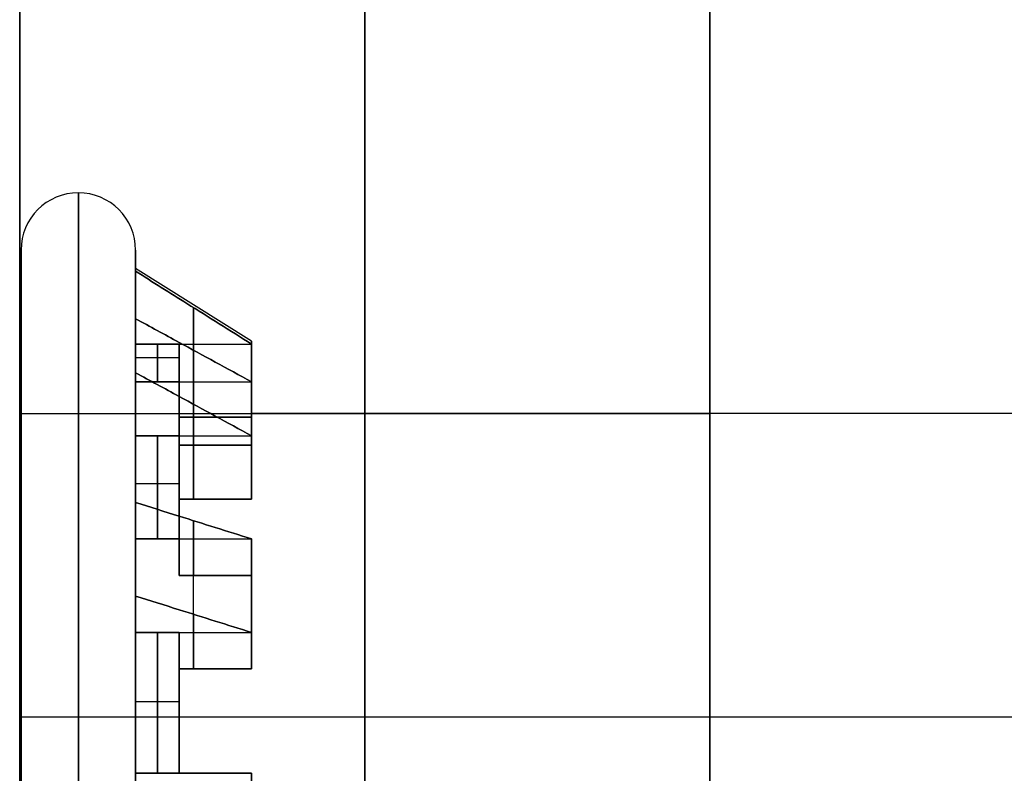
# Model space of a CAD drawing. Header units: millimetres. Extents: x -398 to 387, y -563 to 552.
# Tile 186 of 256: x -385.5 to -381.93, y -432.25 to -429.52. Entities that reach past the tile are written whole.
import ezdxf

# ---------------------------------------------------------------- set-up
doc = ezdxf.new("R2010")
doc.units = ezdxf.units.MM
doc.layers.add('Livello 01', color=7, linetype='Continuous')

# ---------------------------------------------------------------- blocks, each defined once
blk = doc.blocks.new('VTA2.9X13STIN0')
at = {"layer": 'Livello 01', "color": 254, "true_color": 0xcad1ee, "extrusion": (0, -1, 0)}
blk.add_arc((0, 0), 3.1005, 180, 0, dxfattribs=at)
blk = doc.blocks.new('MCP191A04_01')
at = {"layer": 'Livello 01', "color": 254, "true_color": 0xcad1ee}
for p, q in [((-69.2, 125, 1.25), (69.2, 125, 1.25)), ((37.8042, 21.4872, 1.87), (37.8042, 21.8836, 1.87)), ((37.426, 21.3858, 1.87), (37.2278, 21.7291, 1.87)), ((37.8042, 21.7513, 1.9225), (37.8042, 21.7513, 1.66)), ((37.549, 21.4306, 1.9225), (37.549, 21.7038, 1.9225)), ((38.1958, 21.6303, 1.66), (37.8042, 21.6303, 1.66)), ((37.2939, 21.6146, 1.9225), (37.2939, 21.6146, 1.66)), ((37.1903, 21.2627, 1.66), (37.1903, 21.5655, 1.66)), ((37.8042, 21.5687, 1.9225), (37.3204, 21.5687, 1.9225)), ((36.8886, 21.5334, 1.87), (37.0869, 21.19, 1.87)), ((36.9548, 21.4188, 1.9225), (36.9548, 21.4188, 1.66)), ((37.4164, 21.4024, 1.66), (36.9642, 21.4024, 1.66)), ((37.034, 21.2816, 1.9225), (36.6029, 21.0327, 1.9225)), ((36.9114, 21.0319, 1.9225), (36.7753, 21.2675, 1.9225)), ((36.81, 20.9131, 1.87), (36.4666, 21.1114, 1.87)), ((36.5812, 21.0452, 1.9225), (36.5812, 21.0452, 1.66)), ((36.5976, 20.5836, 1.66), (36.5976, 21.0358, 1.66)), ((36.7373, 20.8097, 1.66), (36.4345, 20.8097, 1.66)), ((36.2709, 20.7722, 1.87), (36.6142, 20.574, 1.87)), ((36.3854, 20.7061, 1.9225), (36.3854, 20.7061, 1.66)), ((36.5303, 20.6225, 1.9225), (36.2839, 20.1958, 1.9225)), ((36.5496, 20.3827, 1.9225), (36.3153, 20.518, 1.9225)), ((36.5128, 20.1958, 1.87), (36.1164, 20.1958, 1.87)), ((36.2487, 20.1958, 1.9225), (36.2487, 20.1958, 1.66)), ((36.3697, 19.8042, 1.66), (36.3697, 20.1958, 1.66)), ((35.9125, 20, 2.4949), (35.9075, 20, 2.4949)), ((35.975, 20, 2.08), (35.9075, 20, 2.08)), ((35.9125, 20, 2.5), (40.0875, 20, 2.5)), ((36.2375, 20, 1.66), (35.975, 20, 2.08)), ((36.5, 20, 1.66), (36.2375, 20, 1.66)), ((36.1164, 19.8042, 1.87), (36.5128, 19.8042, 1.87)), ((36.2487, 19.8042, 1.9225), (36.2487, 19.8042, 1.66)), ((36.4313, 19.8042, 1.9225), (36.4313, 19.3204, 1.9225)), ((36.5694, 19.549, 1.9225), (36.2962, 19.549, 1.9225)), ((36.6142, 19.426, 1.87), (36.2709, 19.2278, 1.87)), ((36.5976, 18.9642, 1.66), (36.5976, 19.4164, 1.66)), ((36.3854, 19.2939, 1.9225), (36.3854, 19.2939, 1.66)), ((36.7373, 19.1903, 1.66), (36.4345, 19.1903, 1.66)), ((36.4666, 18.8886, 1.87), (36.81, 19.0869, 1.87)), ((36.7184, 19.034, 1.9225), (36.9673, 18.6029, 1.9225)), ((36.5812, 18.9548, 1.9225), (36.5812, 18.9548, 1.66)), ((36.9681, 18.9114, 1.9225), (36.7325, 18.7753, 1.9225)), ((37.0869, 18.81, 1.87), (36.8886, 18.4666, 1.87)), ((37.1903, 18.4345, 1.66), (37.1903, 18.7373, 1.66)), ((37.4164, 18.5976, 1.66), (36.9642, 18.5976, 1.66)), ((37.2278, 18.2709, 1.87), (37.426, 18.6142, 1.87)), ((36.9548, 18.5812, 1.9225), (36.9548, 18.5812, 1.66)), ((37.3775, 18.5303, 1.9225), (37.8042, 18.2839, 1.9225)), ((37.6173, 18.5496, 1.9225), (37.482, 18.3153, 1.9225)), ((37.8042, 18.5128, 1.87), (37.8042, 18.1164, 1.87)), ((37.2939, 18.3854, 1.9225), (37.2939, 18.3854, 1.66)), ((38.1958, 18.3697, 1.66), (37.8042, 18.3697, 1.66)), ((37.8042, 18.2487, 1.9225), (37.8042, 18.2487, 1.66)), ((79.2, 0, 2.5), (-79.2, 0, 2.5)), ((79.2, 0), (-79.2, 0)), ((37.8042, -33.5128, 1.87), (37.8042, -33.1164, 1.87)), ((37.426, -33.6142, 1.87), (37.2278, -33.2709, 1.87)), ((37.8042, -33.2487, 1.9225), (37.8042, -33.2487, 1.66)), ((37.549, -33.5694, 1.9225), (37.549, -33.2962, 1.9225)), ((37.2939, -33.3854, 1.9225), (37.2939, -33.3854, 1.66)), ((38.1958, -33.3697, 1.66), (37.8042, -33.3697, 1.66)), ((37.1903, -33.7373, 1.66), (37.1903, -33.4345, 1.66)), ((37.8042, -33.4313, 1.9225), (37.3204, -33.4313, 1.9225)), ((36.8886, -33.4666, 1.87), (37.0869, -33.81, 1.87)), ((36.9548, -33.5812, 1.9225), (36.9548, -33.5812, 1.66)), ((37.4164, -33.5976, 1.66), (36.9642, -33.5976, 1.66)), ((37.034, -33.7184, 1.9225), (36.6029, -33.9673, 1.9225)), ((36.9114, -33.9681, 1.9225), (36.7753, -33.7325, 1.9225)), ((36.81, -34.0869, 1.87), (36.4666, -33.8886, 1.87)), ((36.5812, -33.9548, 1.9225), (36.5812, -33.9548, 1.66)), ((36.5976, -34.4164, 1.66), (36.5976, -33.9642, 1.66)), ((36.7373, -34.1903, 1.66), (36.4345, -34.1903, 1.66)), ((36.2709, -34.2278, 1.87), (36.6142, -34.426, 1.87)), ((36.3854, -34.2939, 1.9225), (36.3854, -34.2939, 1.66)), ((36.5303, -34.3775, 1.9225), (36.2839, -34.8042, 1.9225)), ((36.5496, -34.6173, 1.9225), (36.3153, -34.482, 1.9225)), ((36.5128, -34.8042, 1.87), (36.1164, -34.8042, 1.87)), ((36.2487, -34.8042, 1.9225), (36.2487, -34.8042, 1.66)), ((36.3697, -35.1958, 1.66), (36.3697, -34.8042, 1.66)), ((35.9125, -35, 2.4949), (35.9075, -35, 2.4949)), ((35.975, -35, 2.08), (35.9075, -35, 2.08)), ((35.9125, -35, 2.5), (40.0875, -35, 2.5)), ((36.2375, -35, 1.66), (35.975, -35, 2.08)), ((36.5, -35, 1.66), (36.2375, -35, 1.66)), ((36.1164, -35.1958, 1.87), (36.5128, -35.1958, 1.87)), ((36.2487, -35.1958, 1.9225), (36.2487, -35.1958, 1.66)), ((36.4313, -35.1958, 1.9225), (36.4313, -35.6796, 1.9225)), ((36.5694, -35.451, 1.9225), (36.2962, -35.451, 1.9225)), ((36.6142, -35.574, 1.87), (36.2709, -35.7722, 1.87)), ((36.5976, -36.0358, 1.66), (36.5976, -35.5836, 1.66)), ((36.3854, -35.7061, 1.9225), (36.3854, -35.7061, 1.66)), ((36.7373, -35.8097, 1.66), (36.4345, -35.8097, 1.66)), ((36.4666, -36.1114, 1.87), (36.81, -35.9131, 1.87)), ((36.7184, -35.966, 1.9225), (36.9673, -36.3971, 1.9225)), ((36.5812, -36.0452, 1.9225), (36.5812, -36.0452, 1.66)), ((36.9681, -36.0886, 1.9225), (36.7325, -36.2247, 1.9225)), ((37.0869, -36.19, 1.87), (36.8886, -36.5334, 1.87)), ((37.1903, -36.5655, 1.66), (37.1903, -36.2627, 1.66)), ((37.2278, -36.7291, 1.87), (37.426, -36.3858, 1.87)), ((36.9548, -36.4188, 1.9225), (36.9548, -36.4188, 1.66)), ((37.4164, -36.4024, 1.66), (36.9642, -36.4024, 1.66)), ((37.6173, -36.4504, 1.9225), (37.482, -36.6847, 1.9225)), ((37.3775, -36.4697, 1.9225), (37.8042, -36.7161, 1.9225)), ((37.8042, -36.4872, 1.87), (37.8042, -36.8836, 1.87)), ((37.2939, -36.6146, 1.9225), (37.2939, -36.6146, 1.66)), ((38.1958, -36.6303, 1.66), (37.8042, -36.6303, 1.66)), ((37.8042, -36.7513, 1.9225), (37.8042, -36.7513, 1.66)), ((-69.2, -125, 1.25), (69.2, -125, 1.25))]:
    blk.add_line(p, q, dxfattribs=at)
for centre, radius, start, end in [((38, 20, 2.2875), 2.3, 0, 180), ((38, 20, 2.08), 2.0925, 0, 180), ((38, 20, 2.4949), 2.0875, 0, 180), ((38, 20, 2.4975), 2.0875, 0, 180), ((38, 20, 2.08), 2.025, 114.4516, 125.5484), ((38, 20, 1.66), 1.7625, 83.6221, 96.3779), ((38, 20, 1.87), 1.8937, 114.0659, 125.9341), ((38, 20, 2.08), 1.7625, 96.3779, 113.6221), ((38, 20, 2.5), 1.5, 0, 180), ((38, 20), 1.5, 0, 180), ((38, 20, 2.08), 1.7625, 126.3779, 143.6221), ((38, 20, 1.87), 1.8937, 144.0659, 155.9341), ((38, 20, 1.66), 1.7625, 143.6221, 156.3779), ((38, 20, 2.08), 1.7625, 156.3779, 173.6221), ((38, 20, 1.66), 1.7625, 173.6221, 186.3779), ((38, 20, 2.2875), 2.3, 180, 0), ((38, 20, 2.08), 2.0925, 180, 0), ((38, 20, 2.4949), 2.0875, 180, 0), ((38, 20, 2.5), 2.0875, 180, 0), ((38, 20, 2.4975), 2.0875, 180, 0), ((38, 20), 1.5, 180, 0), ((38, 20, 1.66), 1.5, 180, 187.5), ((38, 20, 2.08), 1.7625, 186.3779, 203.6221), ((38, 20, 1.66), 1.5, 202.5, 217.5), ((38, 20, 1.66), 1.7625, 203.6221, 216.3779), ((38, 20, 2.08), 1.7625, 216.3779, 233.6221), ((38, 20, 1.66), 1.5, 232.5, 247.5), ((38, 20, 1.66), 1.7625, 233.6221, 246.3779), ((38, 20, 1.66), 1.5, 262.5, 277.5), ((38, 20, 2.08), 1.7625, 246.3779, 263.6221), ((38, 20, 1.66), 1.7625, 263.6221, 276.3779), ((38, -35, 2.2875), 2.3, 0, 180), ((38, -35, 2.08), 2.0925, 0, 180), ((38, -35, 2.4949), 2.0875, 0, 180), ((38, -35, 2.4975), 2.0875, 0, 180), ((38, -35, 2.08), 2.025, 114.4516, 125.5484), ((38, -35, 1.66), 1.7625, 83.6221, 96.3779), ((38, -35, 1.87), 1.8937, 114.0659, 125.9341), ((38, -35, 2.08), 1.7625, 96.3779, 113.6221), ((38, -35, 2.5), 1.5, 0, 180), ((38, -35), 1.5, 0, 180), ((38, -35, 2.08), 1.7625, 126.3779, 143.6221), ((38, -35, 1.87), 1.8937, 144.0659, 155.9341), ((38, -35, 1.66), 1.7625, 143.6221, 156.3779), ((38, -35, 2.08), 1.7625, 156.3779, 173.6221), ((38, -35, 1.66), 1.7625, 173.6221, 186.3779), ((38, -35, 2.2875), 2.3, 180, 0), ((38, -35, 2.08), 2.0925, 180, 0), ((38, -35, 2.4949), 2.0875, 180, 0), ((38, -35, 2.5), 2.0875, 180, 0), ((38, -35, 2.4975), 2.0875, 180, 0), ((38, -35), 1.5, 180, 0), ((38, -35, 1.66), 1.5, 180, 187.5), ((38, -35, 2.08), 1.7625, 186.3779, 203.6221), ((38, -35, 1.66), 1.5, 202.5, 217.5), ((38, -35, 1.66), 1.7625, 203.6221, 216.3779), ((38, -35, 2.08), 1.7625, 216.3779, 233.6221), ((38, -35, 1.66), 1.5, 232.5, 247.5), ((38, -35, 1.66), 1.7625, 233.6221, 246.3779), ((38, -35, 1.66), 1.5, 262.5, 277.5), ((38, -35, 2.08), 1.7625, 246.3779, 263.6221), ((38, -35, 1.66), 1.7625, 263.6221, 276.3779), ((31.5, -76.25), 12, 0, 180), ((31.5, -76.25, 2.5), 12, 0, 180), ((31.5, -76.25, 1.25), 12, 0, 180), ((31.5, -76.25), 12, 180, 0), ((31.5, -76.25, 1.25), 12, 180, 0)]:
    blk.add_arc(centre, radius, start, end, dxfattribs=at)
at = {"layer": 'Livello 01', "color": 254, "true_color": 0xcad1ee, "extrusion": (0, 0, -1)}
for centre, radius, start, end in [((-38, 20, -2.4949), 2.0925, 0, 180), ((-38, 20, -2.5), 2.0875, 0, 180), ((-38, 20, -2.08), 2.025, 84.4516, 95.5484), ((-38, 20, -1.9225), 1.7625, 66.3779, 83.6221), ((-38, 20, -1.66), 1.7625, 53.6221, 66.3779), ((-38, 20, -1.25), 1.5, 0, 180), ((-38, 20, -1.9225), 1.5, 67.5, 82.5), ((-38, 20, -1.66), 1.5, 82.5, 97.5), ((-38, 20, -1.9225), 1.7625, 36.3779, 53.6221), ((-38, 20, -1.66), 1.5, 52.5, 67.5), ((-38, 20, -1.9225), 1.5, 37.5, 52.5), ((-38, 20, -2.08), 2.025, 24.4516, 35.5484), ((-38, 20, -1.66), 1.5, 22.5, 37.5), ((-38, 20, -1.9225), 1.7625, 6.3779, 23.6221), ((-38, 20, -1.9225), 1.5, 7.5, 22.5), ((-38, 20, -2.08), 2.025, 354.4516, 5.5484), ((-38, 20, -1.66), 1.5, 0, 7.5), ((-38, 20, -2.4949), 2.0925, 180, 0), ((-38, 20, -2.5), 1.5, 180, 0), ((-38, 20, -1.25), 1.5, 180, 0), ((-38, 20, -1.9225), 1.7625, 336.3779, 353.6221), ((-38, 20, -1.9225), 1.5, 337.5, 352.5), ((-38, 20, -2.08), 2.025, 324.4516, 335.5484), ((-38, 20, -1.9225), 1.5, 307.5, 322.5), ((-38, 20, -1.9225), 1.7625, 306.3779, 323.6221), ((-38, 20, -1.9225), 1.5, 277.5, 292.5), ((-38, 20, -1.9225), 1.7625, 276.3779, 293.6221), ((-38, 20, -2.08), 2.025, 294.4516, 305.5484), ((-38, 20, -2.08), 2.025, 264.4516, 275.5484), ((-38, -35, -2.4949), 2.0925, 0, 180), ((-38, -35, -2.5), 2.0875, 0, 180), ((-38, -35, -2.08), 2.025, 84.4516, 95.5484), ((-38, -35, -1.9225), 1.7625, 66.3779, 83.6221), ((-38, -35, -1.66), 1.7625, 53.6221, 66.3779), ((-38, -35, -1.66), 1.5, 82.5, 97.5), ((-38, -35, -1.25), 1.5, 0, 180), ((-38, -35, -1.9225), 1.5, 67.5, 82.5), ((-38, -35, -1.9225), 1.7625, 36.3779, 53.6221), ((-38, -35, -1.66), 1.5, 52.5, 67.5), ((-38, -35, -1.9225), 1.5, 37.5, 52.5), ((-38, -35, -2.08), 2.025, 24.4516, 35.5484), ((-38, -35, -1.66), 1.5, 22.5, 37.5), ((-38, -35, -1.9225), 1.7625, 6.3779, 23.6221), ((-38, -35, -1.9225), 1.5, 7.5, 22.5), ((-38, -35, -2.08), 2.025, 354.4516, 5.5484), ((-38, -35, -1.66), 1.5, 0, 7.5), ((-38, -35, -2.4949), 2.0925, 180, 0), ((-38, -35, -2.5), 1.5, 180, 0), ((-38, -35, -1.25), 1.5, 180, 0), ((-38, -35, -1.9225), 1.7625, 336.3779, 353.6221), ((-38, -35, -1.9225), 1.5, 337.5, 352.5), ((-38, -35, -2.08), 2.025, 324.4516, 335.5484), ((-38, -35, -1.9225), 1.5, 307.5, 322.5), ((-38, -35, -1.9225), 1.7625, 306.3779, 323.6221), ((-38, -35, -1.9225), 1.5, 277.5, 292.5), ((-38, -35, -1.9225), 1.7625, 276.3779, 293.6221), ((-38, -35, -2.08), 2.025, 294.4516, 305.5484), ((-38, -35, -2.08), 2.025, 264.4516, 275.5484), ((-31.5, -76.25, -2.5), 12, 180, 0)]:
    blk.add_arc(centre, radius, start, end, dxfattribs=at)
at = {"layer": 'Livello 01', "color": 254, "true_color": 0xcad1ee, "extrusion": (0, 1, 0)}
for centre, start, end in [((-35.9075, 2.2875, 20), 270, 0), ((-35.9075, 2.2875, 20), 0, 90), ((-35.9075, 2.2875, -35), 270, 0), ((-35.9075, 2.2875, -35), 0, 90)]:
    blk.add_arc(centre, 0.2075, start, end, dxfattribs=at)
at = {"layer": 'Livello 01', "color": 254, "true_color": 0xcad1ee}
for points in [[(-69.2, 125, 2.5), (69.2, 125, 2.5)], [(-69.2, 125), (69.2, 125)], [(37.8042, 22.0155, 2.08), (37.8042, 21.7516, 2.08)], [(37.2938, 21.6148, 2.08), (37.1618, 21.8434, 2.08)], [(37.8042, 21.4872, 1.66), (37.8042, 21.7516, 1.66)], [(37.8042, 21.7516, 1.9225), (37.8042, 21.4872, 1.9225)], [(37.8042, 21.7516, 2.08), (37.8042, 21.7516, 1.9225)], [(37.5438, 21.7024, 2.08), (37.5438, 21.7024, 1.9225)], [(36.8227, 21.6476, 2.08), (36.9546, 21.419, 2.08)], [(37.2938, 21.6148, 1.66), (37.426, 21.3858, 1.66)], [(37.2938, 21.6148, 1.9225), (37.2938, 21.6148, 2.08)], [(37.426, 21.3858, 1.9225), (37.2938, 21.6148, 1.9225)], [(37.8042, 21.4872, 1.9225), (37.8042, 21.4872, 1.66)], [(36.9546, 21.419, 1.9225), (37.0869, 21.19, 1.9225)], [(36.9546, 21.419, 2.08), (36.9546, 21.419, 1.9225)], [(37.0869, 21.19, 1.66), (36.9546, 21.419, 1.66)], [(37.426, 21.3858, 1.66), (37.426, 21.3858, 1.9225)], [(36.7537, 21.2463, 2.08), (36.7537, 21.2463, 1.9225)], [(37.0869, 21.19, 1.9225), (37.0869, 21.19, 1.66)], [(36.581, 21.0454, 2.08), (36.3524, 21.1773, 2.08)], [(36.581, 21.0454, 1.66), (36.81, 20.9131, 1.66)], [(36.581, 21.0454, 1.9225), (36.581, 21.0454, 2.08)], [(36.81, 20.9131, 1.9225), (36.581, 21.0454, 1.9225)], [(36.81, 20.9131, 1.66), (36.81, 20.9131, 1.9225)], [(36.1566, 20.8382, 2.08), (36.3852, 20.7062, 2.08)], [(36.3852, 20.7062, 1.9225), (36.6142, 20.574, 1.9225)], [(36.3852, 20.7062, 2.08), (36.3852, 20.7062, 1.9225)], [(36.6142, 20.574, 1.66), (36.3852, 20.7062, 1.66)], [(36.6142, 20.574, 1.9225), (36.6142, 20.574, 1.66)], [(36.2976, 20.4562, 2.08), (36.2976, 20.4562, 1.9225)], [(36.2484, 20.1958, 2.08), (35.9845, 20.1958, 2.08)], [(36.2484, 20.1958, 1.66), (36.5128, 20.1958, 1.66)], [(36.2484, 20.1958, 1.9225), (36.2484, 20.1958, 2.08)], [(36.5128, 20.1958, 1.9225), (36.2484, 20.1958, 1.9225)], [(36.5128, 20.1958, 1.66), (36.5128, 20.1958, 1.9225)], [(35.9125, 20, 2.4949), (35.9125, 20, 2.5)], [(36.5, 20, 2.5), (36.5, 20)], [(36.5, 20, -7.2195), (36.5, 20, 1.66)], [(35.9845, 19.8042, 2.08), (36.2484, 19.8042, 2.08)], [(36.5128, 19.8042, 1.66), (36.2484, 19.8042, 1.66)], [(36.2484, 19.8042, 1.9225), (36.5128, 19.8042, 1.9225)], [(36.2484, 19.8042, 2.08), (36.2484, 19.8042, 1.9225)], [(36.5128, 19.8042, 1.9225), (36.5128, 19.8042, 1.66)], [(36.2976, 19.5438, 2.08), (36.2976, 19.5438, 1.9225)], [(36.3852, 19.2938, 1.66), (36.6142, 19.426, 1.66)], [(36.6142, 19.426, 1.9225), (36.3852, 19.2938, 1.9225)], [(36.6142, 19.426, 1.66), (36.6142, 19.426, 1.9225)], [(36.3852, 19.2938, 2.08), (36.1566, 19.1618, 2.08)], [(36.3852, 19.2938, 1.9225), (36.3852, 19.2938, 2.08)], [(36.581, 18.9546, 1.9225), (36.81, 19.0869, 1.9225)], [(36.81, 19.0869, 1.66), (36.581, 18.9546, 1.66)], [(36.81, 19.0869, 1.9225), (36.81, 19.0869, 1.66)], [(36.3524, 18.8227, 2.08), (36.581, 18.9546, 2.08)], [(36.581, 18.9546, 2.08), (36.581, 18.9546, 1.9225)], [(36.9546, 18.581, 1.66), (37.0869, 18.81, 1.66)], [(37.0869, 18.81, 1.9225), (36.9546, 18.581, 1.9225)], [(37.0869, 18.81, 1.66), (37.0869, 18.81, 1.9225)], [(36.7537, 18.7537, 2.08), (36.7537, 18.7537, 1.9225)], [(37.2938, 18.3852, 1.9225), (37.426, 18.6142, 1.9225)], [(37.426, 18.6142, 1.66), (37.2938, 18.3852, 1.66)], [(37.426, 18.6142, 1.9225), (37.426, 18.6142, 1.66)], [(36.9546, 18.581, 2.08), (36.8227, 18.3524, 2.08)], [(36.9546, 18.581, 1.9225), (36.9546, 18.581, 2.08)], [(37.8042, 18.2484, 1.66), (37.8042, 18.5128, 1.66)], [(37.8042, 18.5128, 1.66), (37.8042, 18.5128, 1.9225)], [(37.8042, 18.5128, 1.9225), (37.8042, 18.2484, 1.9225)], [(37.1618, 18.1566, 2.08), (37.2938, 18.3852, 2.08)], [(37.2938, 18.3852, 2.08), (37.2938, 18.3852, 1.9225)], [(37.5438, 18.2976, 2.08), (37.5438, 18.2976, 1.9225)], [(37.8042, 18.2484, 2.08), (37.8042, 17.9845, 2.08)], [(37.8042, 18.2484, 1.9225), (37.8042, 18.2484, 2.08)], [(37.8042, -32.9845, 2.08), (37.8042, -33.2484, 2.08)], [(37.2938, -33.3852, 2.08), (37.1618, -33.1566, 2.08)], [(37.8042, -33.5128, 1.66), (37.8042, -33.2484, 1.66)], [(37.8042, -33.2484, 1.9225), (37.8042, -33.5128, 1.9225)], [(37.8042, -33.2484, 2.08), (37.8042, -33.2484, 1.9225)], [(37.5438, -33.2976, 2.08), (37.5438, -33.2976, 1.9225)], [(36.8227, -33.3524, 2.08), (36.9546, -33.581, 2.08)], [(37.2938, -33.3852, 1.66), (37.426, -33.6142, 1.66)], [(37.2938, -33.3852, 1.9225), (37.2938, -33.3852, 2.08)], [(37.426, -33.6142, 1.9225), (37.2938, -33.3852, 1.9225)], [(37.8042, -33.5128, 1.9225), (37.8042, -33.5128, 1.66)], [(36.9546, -33.581, 1.9225), (37.0869, -33.81, 1.9225)], [(36.9546, -33.581, 2.08), (36.9546, -33.581, 1.9225)], [(37.0869, -33.81, 1.66), (36.9546, -33.581, 1.66)], [(37.426, -33.6142, 1.66), (37.426, -33.6142, 1.9225)], [(36.7537, -33.7537, 2.08), (36.7537, -33.7537, 1.9225)], [(37.0869, -33.81, 1.9225), (37.0869, -33.81, 1.66)], [(36.581, -33.9546, 2.08), (36.3524, -33.8227, 2.08)], [(36.581, -33.9546, 1.66), (36.81, -34.0869, 1.66)], [(36.581, -33.9546, 1.9225), (36.581, -33.9546, 2.08)], [(36.81, -34.0869, 1.9225), (36.581, -33.9546, 1.9225)], [(36.81, -34.0869, 1.66), (36.81, -34.0869, 1.9225)], [(36.1566, -34.1618, 2.08), (36.3852, -34.2938, 2.08)], [(36.3852, -34.2938, 1.9225), (36.6142, -34.426, 1.9225)], [(36.3852, -34.2938, 2.08), (36.3852, -34.2938, 1.9225)], [(36.6142, -34.426, 1.66), (36.3852, -34.2938, 1.66)], [(36.6142, -34.426, 1.9225), (36.6142, -34.426, 1.66)], [(36.2976, -34.5438, 2.08), (36.2976, -34.5438, 1.9225)], [(36.2484, -34.8042, 2.08), (35.9845, -34.8042, 2.08)], [(36.2484, -34.8042, 1.66), (36.5128, -34.8042, 1.66)], [(36.2484, -34.8042, 1.9225), (36.2484, -34.8042, 2.08)], [(36.5128, -34.8042, 1.9225), (36.2484, -34.8042, 1.9225)], [(36.5128, -34.8042, 1.66), (36.5128, -34.8042, 1.9225)], [(35.9125, -35, 2.4949), (35.9125, -35, 2.5)], [(36.5, -35, 2.5), (36.5, -35)], [(36.5, -35, -7.2195), (36.5, -35, 1.66)], [(35.9845, -35.1958, 2.08), (36.2484, -35.1958, 2.08)], [(36.5128, -35.1958, 1.66), (36.2484, -35.1958, 1.66)], [(36.2484, -35.1958, 1.9225), (36.5128, -35.1958, 1.9225)], [(36.2484, -35.1958, 2.08), (36.2484, -35.1958, 1.9225)], [(36.5128, -35.1958, 1.9225), (36.5128, -35.1958, 1.66)], [(36.2976, -35.4562, 2.08), (36.2976, -35.4562, 1.9225)], [(36.3852, -35.7062, 1.66), (36.6142, -35.574, 1.66)], [(36.6142, -35.574, 1.9225), (36.3852, -35.7062, 1.9225)], [(36.6142, -35.574, 1.66), (36.6142, -35.574, 1.9225)], [(36.3852, -35.7062, 2.08), (36.1566, -35.8382, 2.08)], [(36.3852, -35.7062, 1.9225), (36.3852, -35.7062, 2.08)], [(36.581, -36.0454, 1.9225), (36.81, -35.9131, 1.9225)], [(36.81, -35.9131, 1.66), (36.581, -36.0454, 1.66)], [(36.81, -35.9131, 1.9225), (36.81, -35.9131, 1.66)], [(36.3524, -36.1773, 2.08), (36.581, -36.0454, 2.08)], [(36.581, -36.0454, 2.08), (36.581, -36.0454, 1.9225)], [(36.9546, -36.419, 1.66), (37.0869, -36.19, 1.66)], [(37.0869, -36.19, 1.9225), (36.9546, -36.419, 1.9225)], [(37.0869, -36.19, 1.66), (37.0869, -36.19, 1.9225)], [(36.7537, -36.2463, 2.08), (36.7537, -36.2463, 1.9225)], [(37.2938, -36.6148, 1.9225), (37.426, -36.3858, 1.9225)], [(37.426, -36.3858, 1.66), (37.2938, -36.6148, 1.66)], [(37.426, -36.3858, 1.9225), (37.426, -36.3858, 1.66)], [(36.9546, -36.419, 2.08), (36.8227, -36.6476, 2.08)], [(36.9546, -36.419, 1.9225), (36.9546, -36.419, 2.08)], [(37.8042, -36.7516, 1.66), (37.8042, -36.4872, 1.66)], [(37.8042, -36.4872, 1.66), (37.8042, -36.4872, 1.9225)], [(37.8042, -36.4872, 1.9225), (37.8042, -36.7516, 1.9225)], [(37.1618, -36.8434, 2.08), (37.2938, -36.6148, 2.08)], [(37.2938, -36.6148, 2.08), (37.2938, -36.6148, 1.9225)], [(37.5438, -36.7024, 2.08), (37.5438, -36.7024, 1.9225)], [(37.8042, -36.7516, 2.08), (37.8042, -37.0155, 2.08)], [(37.8042, -36.7516, 1.9225), (37.8042, -36.7516, 2.08)], [(69.2, -125, 2.5), (-69.2, -125, 2.5)], [(69.2, -125), (-69.2, -125)]]:
    blk.add_open_spline(points, degree=1, dxfattribs=at)
for points, knots in [([(37.8042, 21.7516, 1.66), (37.8042, 21.7555, 1.6662), (37.8042, 21.7594, 1.6725), (37.8042, 21.7634, 1.6787), (37.8042, 21.8475, 1.8125), (37.8042, 21.9315, 1.9462), (37.8042, 22.0155, 2.08)], [-0.4960387, -0.4960387, -0.4960387, -0.4960387, -0.4739037, -0.4739037, -0.4739037, 0, 0, 0, 0]), ([(37.1618, 21.8434, 2.08), (37.1783, 21.8149, 2.0276), (37.1947, 21.7863, 1.9751), (37.2112, 21.7578, 1.9227), (37.2387, 21.7102, 1.8351), (37.2662, 21.6625, 1.7476), (37.2938, 21.6148, 1.66)], [-0.4960387, -0.4960387, -0.4960387, -0.4960387, -0.3102847, -0.3102847, -0.3102847, 0, 0, 0, 0]), ([(36.9546, 21.419, 1.66), (36.9271, 21.4667, 1.7476), (36.8996, 21.5144, 1.8351), (36.8721, 21.562, 1.9227), (36.8556, 21.5906, 1.9751), (36.8391, 21.6191, 2.0276), (36.8227, 21.6476, 2.08)], [-0.4960387, -0.4960387, -0.4960387, -0.4960387, -0.185754, -0.185754, -0.185754, 0, 0, 0, 0]), ([(36.3524, 21.1773, 2.08), (36.3809, 21.1609, 2.0276), (36.4094, 21.1444, 1.9751), (36.438, 21.1279, 1.9227), (36.4856, 21.1004, 1.8351), (36.5333, 21.0729, 1.7476), (36.581, 21.0454, 1.66)], [-0.4960387, -0.4960387, -0.4960387, -0.4960387, -0.3102847, -0.3102847, -0.3102847, 0, 0, 0, 0]), ([(36.3852, 20.7062, 1.66), (36.3375, 20.7338, 1.7476), (36.2898, 20.7613, 1.8351), (36.2422, 20.7888, 1.9227), (36.2137, 20.8053, 1.9751), (36.1851, 20.8217, 2.0276), (36.1566, 20.8382, 2.08)], [-0.4960387, -0.4960387, -0.4960387, -0.4960387, -0.185754, -0.185754, -0.185754, 0, 0, 0, 0]), ([(35.9845, 20.1958, 2.08), (36.0234, 20.1958, 2.018), (36.0624, 20.1958, 1.956), (36.1013, 20.1958, 1.894), (36.1503, 20.1958, 1.816), (36.1994, 20.1958, 1.738), (36.2484, 20.1958, 1.66)], [-0.4960387, -0.4960387, -0.4960387, -0.4960387, -0.2763816, -0.2763816, -0.2763816, 0, 0, 0, 0]), ([(36.2484, 19.8042, 1.66), (36.1994, 19.8042, 1.738), (36.1503, 19.8042, 1.816), (36.1013, 19.8042, 1.894), (36.0624, 19.8042, 1.956), (36.0234, 19.8042, 2.018), (35.9845, 19.8042, 2.08)], [-0.4960387, -0.4960387, -0.4960387, -0.4960387, -0.2196571, -0.2196571, -0.2196571, 0, 0, 0, 0]), ([(36.1566, 19.1618, 2.08), (36.1851, 19.1783, 2.0276), (36.2137, 19.1947, 1.9751), (36.2422, 19.2112, 1.9227), (36.2898, 19.2387, 1.8351), (36.3375, 19.2662, 1.7476), (36.3852, 19.2938, 1.66)], [-0.4960387, -0.4960387, -0.4960387, -0.4960387, -0.3102847, -0.3102847, -0.3102847, 0, 0, 0, 0]), ([(36.581, 18.9546, 1.66), (36.5333, 18.9271, 1.7476), (36.4856, 18.8996, 1.8351), (36.438, 18.8721, 1.9227), (36.4094, 18.8556, 1.9751), (36.3809, 18.8391, 2.0276), (36.3524, 18.8227, 2.08)], [-0.4960387, -0.4960387, -0.4960387, -0.4960387, -0.185754, -0.185754, -0.185754, 0, 0, 0, 0]), ([(36.8227, 18.3524, 2.08), (36.8391, 18.3809, 2.0276), (36.8556, 18.4094, 1.9751), (36.8721, 18.438, 1.9227), (36.8996, 18.4856, 1.8351), (36.9271, 18.5333, 1.7476), (36.9546, 18.581, 1.66)], [-0.4960387, -0.4960387, -0.4960387, -0.4960387, -0.3102847, -0.3102847, -0.3102847, 0, 0, 0, 0]), ([(37.2938, 18.3852, 1.66), (37.2662, 18.3375, 1.7476), (37.2387, 18.2898, 1.8351), (37.2112, 18.2422, 1.9227), (37.1947, 18.2137, 1.9751), (37.1783, 18.1851, 2.0276), (37.1618, 18.1566, 2.08)], [-0.4960387, -0.4960387, -0.4960387, -0.4960387, -0.185754, -0.185754, -0.185754, 0, 0, 0, 0]), ([(37.8042, 17.9845, 2.08), (37.8042, 18.0234, 2.018), (37.8042, 18.0624, 1.956), (37.8042, 18.1013, 1.894), (37.8042, 18.1503, 1.816), (37.8042, 18.1994, 1.738), (37.8042, 18.2484, 1.66)], [-0.4960387, -0.4960387, -0.4960387, -0.4960387, -0.2763816, -0.2763816, -0.2763816, 0, 0, 0, 0]), ([(37.8042, -33.2484, 1.66), (37.8042, -33.2445, 1.6662), (37.8042, -33.2406, 1.6725), (37.8042, -33.2366, 1.6787), (37.8042, -33.1525, 1.8125), (37.8042, -33.0685, 1.9462), (37.8042, -32.9845, 2.08)], [-0.4960387, -0.4960387, -0.4960387, -0.4960387, -0.4739037, -0.4739037, -0.4739037, 0, 0, 0, 0]), ([(37.1618, -33.1566, 2.08), (37.1783, -33.1851, 2.0276), (37.1947, -33.2137, 1.9751), (37.2112, -33.2422, 1.9227), (37.2387, -33.2898, 1.8351), (37.2662, -33.3375, 1.7476), (37.2938, -33.3852, 1.66)], [-0.4960387, -0.4960387, -0.4960387, -0.4960387, -0.3102847, -0.3102847, -0.3102847, 0, 0, 0, 0]), ([(36.9546, -33.581, 1.66), (36.9271, -33.5333, 1.7476), (36.8996, -33.4856, 1.8351), (36.8721, -33.438, 1.9227), (36.8556, -33.4094, 1.9751), (36.8391, -33.3809, 2.0276), (36.8227, -33.3524, 2.08)], [-0.4960387, -0.4960387, -0.4960387, -0.4960387, -0.185754, -0.185754, -0.185754, 0, 0, 0, 0]), ([(36.3524, -33.8227, 2.08), (36.3809, -33.8391, 2.0276), (36.4094, -33.8556, 1.9751), (36.438, -33.8721, 1.9227), (36.4856, -33.8996, 1.8351), (36.5333, -33.9271, 1.7476), (36.581, -33.9546, 1.66)], [-0.4960387, -0.4960387, -0.4960387, -0.4960387, -0.3102847, -0.3102847, -0.3102847, 0, 0, 0, 0]), ([(36.3852, -34.2938, 1.66), (36.3375, -34.2662, 1.7476), (36.2898, -34.2387, 1.8351), (36.2422, -34.2112, 1.9227), (36.2137, -34.1947, 1.9751), (36.1851, -34.1783, 2.0276), (36.1566, -34.1618, 2.08)], [-0.4960387, -0.4960387, -0.4960387, -0.4960387, -0.185754, -0.185754, -0.185754, 0, 0, 0, 0]), ([(35.9845, -34.8042, 2.08), (36.0234, -34.8042, 2.018), (36.0624, -34.8042, 1.956), (36.1013, -34.8042, 1.894), (36.1503, -34.8042, 1.816), (36.1994, -34.8042, 1.738), (36.2484, -34.8042, 1.66)], [-0.4960387, -0.4960387, -0.4960387, -0.4960387, -0.2763816, -0.2763816, -0.2763816, 0, 0, 0, 0]), ([(36.2484, -35.1958, 1.66), (36.1994, -35.1958, 1.738), (36.1503, -35.1958, 1.816), (36.1013, -35.1958, 1.894), (36.0624, -35.1958, 1.956), (36.0234, -35.1958, 2.018), (35.9845, -35.1958, 2.08)], [-0.4960387, -0.4960387, -0.4960387, -0.4960387, -0.2196571, -0.2196571, -0.2196571, 0, 0, 0, 0]), ([(36.1566, -35.8382, 2.08), (36.1851, -35.8217, 2.0276), (36.2137, -35.8053, 1.9751), (36.2422, -35.7888, 1.9227), (36.2898, -35.7613, 1.8351), (36.3375, -35.7338, 1.7476), (36.3852, -35.7062, 1.66)], [-0.4960387, -0.4960387, -0.4960387, -0.4960387, -0.3102847, -0.3102847, -0.3102847, 0, 0, 0, 0]), ([(36.581, -36.0454, 1.66), (36.5333, -36.0729, 1.7476), (36.4856, -36.1004, 1.8351), (36.438, -36.1279, 1.9227), (36.4094, -36.1444, 1.9751), (36.3809, -36.1609, 2.0276), (36.3524, -36.1773, 2.08)], [-0.4960387, -0.4960387, -0.4960387, -0.4960387, -0.185754, -0.185754, -0.185754, 0, 0, 0, 0]), ([(36.8227, -36.6476, 2.08), (36.8391, -36.6191, 2.0276), (36.8556, -36.5906, 1.9751), (36.8721, -36.562, 1.9227), (36.8996, -36.5144, 1.8351), (36.9271, -36.4667, 1.7476), (36.9546, -36.419, 1.66)], [-0.4960387, -0.4960387, -0.4960387, -0.4960387, -0.3102847, -0.3102847, -0.3102847, 0, 0, 0, 0]), ([(37.2938, -36.6148, 1.66), (37.2662, -36.6625, 1.7476), (37.2387, -36.7102, 1.8351), (37.2112, -36.7578, 1.9227), (37.1947, -36.7863, 1.9751), (37.1783, -36.8149, 2.0276), (37.1618, -36.8434, 2.08)], [-0.4960387, -0.4960387, -0.4960387, -0.4960387, -0.185754, -0.185754, -0.185754, 0, 0, 0, 0]), ([(37.8042, -37.0155, 2.08), (37.8042, -36.9766, 2.018), (37.8042, -36.9376, 1.956), (37.8042, -36.8987, 1.894), (37.8042, -36.8497, 1.816), (37.8042, -36.8006, 1.738), (37.8042, -36.7516, 1.66)], [-0.4960387, -0.4960387, -0.4960387, -0.4960387, -0.2763816, -0.2763816, -0.2763816, 0, 0, 0, 0])]:
    blk.add_open_spline(points, degree=3, knots=knots, dxfattribs=at)
for points, weights in [([(37.2938, 21.6148, 2.0013), (37.5386, 21.7219, 2.0013), (37.8042, 21.7516, 2.0013)], [0.999490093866, 0.988194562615, 0.999490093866]), ([(36.581, 21.0454, 2.0013), (36.7395, 21.2605, 2.0013), (36.9546, 21.419, 2.0013)], [0.999489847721, 0.988194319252, 0.999489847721]), ([(36.2484, 20.1958, 2.0013), (36.2781, 20.4614, 2.0013), (36.3852, 20.7062, 2.0013)], [0.999490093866, 0.988194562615, 0.999490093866]), ([(36.3852, 19.2938, 2.0013), (36.2781, 19.5386, 2.0013), (36.2484, 19.8042, 2.0013)], [0.999490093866, 0.988194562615, 0.999490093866]), ([(36.9546, 18.581, 2.0013), (36.7395, 18.7395, 2.0013), (36.581, 18.9546, 2.0012)], [0.999489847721, 0.988194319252, 0.999489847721]), ([(37.8042, 18.2484, 2.0012), (37.5386, 18.2781, 2.0013), (37.2938, 18.3852, 2.0013)], [0.999490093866, 0.988194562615, 0.999490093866]), ([(37.2938, -33.3852, 2.0013), (37.5386, -33.2781, 2.0013), (37.8042, -33.2484, 2.0013)], [0.999490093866, 0.988194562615, 0.999490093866]), ([(36.581, -33.9546, 2.0013), (36.7395, -33.7395, 2.0013), (36.9546, -33.581, 2.0013)], [0.999489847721, 0.988194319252, 0.999489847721]), ([(36.2484, -34.8042, 2.0013), (36.2781, -34.5386, 2.0013), (36.3852, -34.2938, 2.0013)], [0.999490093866, 0.988194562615, 0.999490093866]), ([(36.3852, -35.7062, 2.0013), (36.2781, -35.4614, 2.0013), (36.2484, -35.1958, 2.0013)], [0.999490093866, 0.988194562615, 0.999490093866]), ([(36.9546, -36.419, 2.0013), (36.7395, -36.2605, 2.0013), (36.581, -36.0454, 2.0013)], [0.999489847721, 0.988194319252, 0.999489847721]), ([(37.8042, -36.7516, 2.0013), (37.5386, -36.7219, 2.0013), (37.2938, -36.6148, 2.0013)], [0.999490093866, 0.988194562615, 0.999490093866])]:
    blk.add_rational_spline(points, weights, degree=2, dxfattribs=at)

msp = doc.modelspace()

# ---------------------------------------------------------------- linework, layer by layer
at = {"layer": 'Livello 01', "color": 254, "true_color": 0xcad1ee}
for p, q in [((-385.5, -428.95, -70.8067), (-385.5, -432.05, -70.8094)), ((-385.5, -432.05, -70.8094), (-365.5, -432.05, -70.8094))]:
    msp.add_line(p, q, dxfattribs=at)
at = {"layer": 'Livello 01', "color": 254, "true_color": 0xcad1ee, "extrusion": (1, 0, 0)}
for centre, radius, start, end in [((-425.95, -70.8041, -385.5), 12, 90.04923, 270.04923), ((-425.95, -70.8041, -385.5), 6.1, 90.04923, 270.04923), ((-425.95, -70.8041, -384.25), 12, 90.04923, 270.04923), ((-425.95, -70.8041, -385.5), 9, 100.61321, 253.25779)]:
    msp.add_arc(centre, radius, start, end, dxfattribs=at)
at = {"layer": 'Livello 01', "color": 254, "true_color": 0xcad1ee, "extrusion": (-1, 0, 0)}
msp.add_arc((425.95, -70.8041, 383), 12, 269.95077, 89.95077, dxfattribs=at)
at = {"layer": 'Livello 01', "color": 254, "true_color": 0xcad1ee}
for points in [[(-383, -237, -164.5), (-383, -537, -164.5)], [(-383, -537, 175.5), (-383, -237, 175.5)], [(-383, -499.5, 155.5), (-383, -289.5, 155.5)], [(-383, -289.5, -144.5), (-383, -499.5, -144.5)], [(-383, -316.75, -122), (-383, -472.25, -122)], [(-383, -472.25, 133), (-383, -316.75, 133)], [(-383, -462, 119), (-383, -327, 119)], [(-383, -327, -108), (-383, -462, -108)], [(-383, -435.4367, -86.3123), (-383, -416.4367, -86.296)], [(-383, -416.4633, -55.296), (-383, -435.4633, -55.3123)]]:
    msp.add_open_spline(points, degree=1, dxfattribs=at)

# ---------------------------------------------------------------- block references
at = {"layer": 'Livello 01', "extrusion": (-1, -4.282e-47, 4.26883e-31)}
msp.add_blockref('MCP191A04_01', (394.45, 5.5, 383), dxfattribs=at)
at = {"layer": 'Livello 01', "extrusion": (-3.11598e-31, -0.383049, -0.923728), "rotation": 90}
msp.add_blockref('VTA2.9X13STIN0', (-385.5, 370.5401, 243.2372), dxfattribs=at)

doc.saveas('drawing.dxf')
